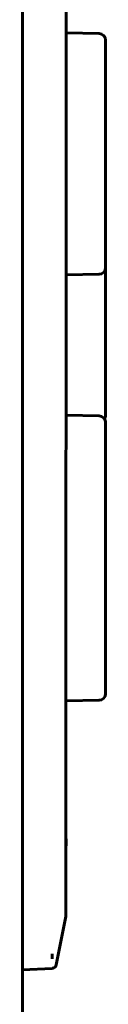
# Model space of a CAD drawing. Header units: millimetres. Extents: x 0 to 594, y 0 to 420.
# Tile 12 of 19: x 365.47 to 367.37, y 253.5 to 276.04. Entities that reach past the tile are written whole.
import ezdxf

# ---------------------------------------------------------------- set-up
doc = ezdxf.new("R2010")
doc.units = ezdxf.units.MM
doc.linetypes.add('K5LT_BASIC', pattern=[0])
doc.layers.add('Системный слой', color=7, linetype='Continuous')

# ---------------------------------------------------------------- blocks, each defined once
blk = doc.blocks.new('U30')
at = {"layer": 'Системный слой', "color": 150, "linetype": 'K5LT_BASIC', "lineweight": 60, "true_color": 0x0080ff}
blk.add_line((366.465, 301.858), (366.461, 255.764), dxfattribs=at)

msp = doc.modelspace()

# ---------------------------------------------------------------- linework, layer by layer
at = {"layer": 'Системный слой', "color": 150, "linetype": 'K5LT_BASIC', "lineweight": 60, "true_color": 0x0080ff}
for p, q in [((365.4655, 325.2882), (365.4655, 233.9382)), ((366.4655, 275.7318), (367.2181, 275.7187)), ((367.3655, 275.5687), (367.3655, 275.2187)), ((367.3655, 275.2187), (367.3655, 270.7077)), ((367.3655, 270.7077), (367.3655, 270.3578)), ((367.3655, 270.4603), (367.3655, 268.2198)), ((366.4655, 270.1946), (367.2181, 270.2078)), ((367.3655, 268.2198), (367.3655, 267.9724)), ((367.3655, 267.9724), (367.3655, 267.0853)), ((367.3655, 267.0853), (367.3655, 266.9828)), ((366.4655, 266.9818), (367.2181, 266.9687)), ((367.3655, 266.8187), (367.3655, 266.4687)), ((367.3655, 266.4687), (367.3655, 260.9577)), ((367.3655, 260.9577), (367.3655, 260.6078)), ((366.4655, 260.4446), (367.2181, 260.4578)), ((366.4655, 257.2907), (366.4655, 257.1242)), ((366.4606, 255.7639), (366.4606, 255.5139)), ((366.4606, 255.5139), (366.2387, 254.4041)), ((366.1415, 254.3237), (365.4655, 254.2882)), ((366.1458, 254.3239), (366.1415, 254.3237))]:
    msp.add_line(p, q, dxfattribs=at)
for centre, radius, start, end in [((367.2155, 275.5687), 0.15, 0, 89), ((367.2155, 275.5687), 0.15, 0, 89), ((367.2155, 270.3578), 0.15, 271, 0), ((367.2155, 266.8187), 0.15, 0, 89), ((367.2155, 266.9828), 0.15, 326.84539, 0), ((367.2155, 266.8187), 0.15, 0, 33.1546), ((367.2155, 260.6078), 0.15, 271, 0), ((366.1406, 254.4237), 0.1, 273, 348.69007)]:
    msp.add_arc(centre, radius, start, end, dxfattribs=at)
msp.add_open_spline([(366.1458, 254.6541), (366.1458, 254.6448), (366.1456, 254.626), (366.1447, 254.5969), (366.1433, 254.5676), (366.1422, 254.548), (366.1415, 254.5382)], degree=3, dxfattribs=at)

# ---------------------------------------------------------------- block references
at = {"layer": 'Системный слой'}
msp.add_blockref('U30', (0, 0), dxfattribs=at)

doc.saveas('drawing.dxf')
